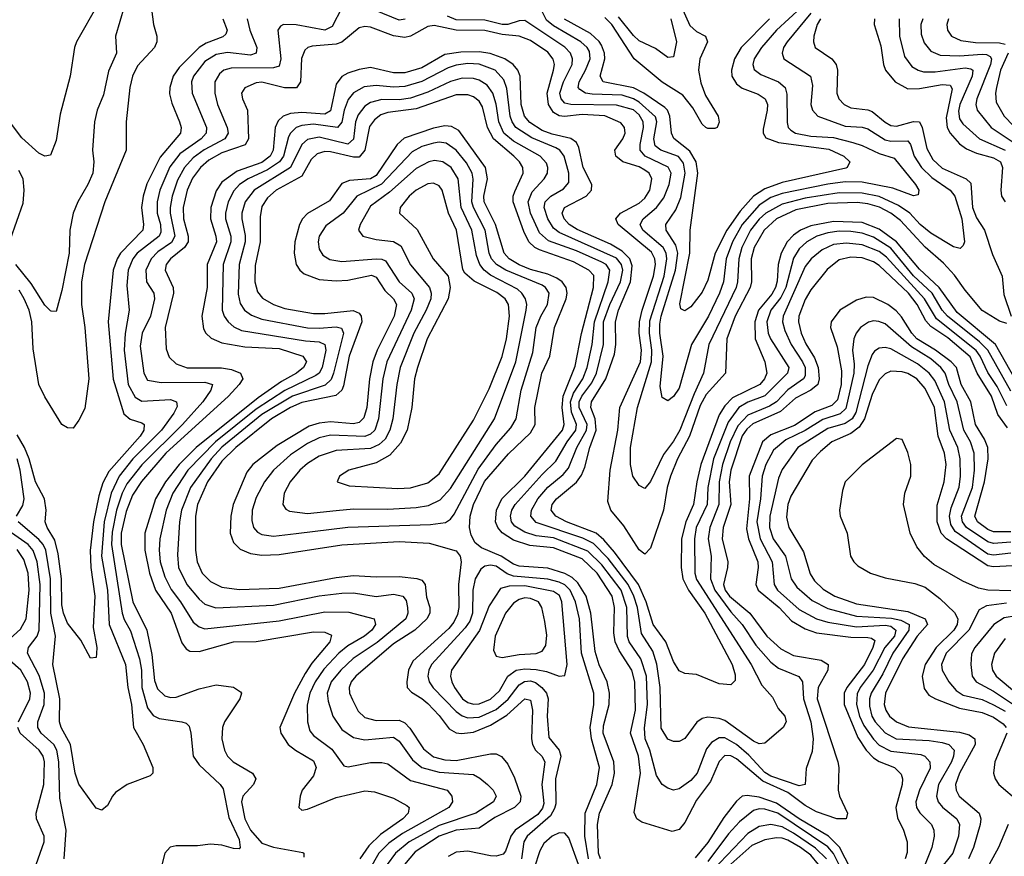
# Model space of a CAD drawing. Header units: inches. Extents: x 501365 to 657855, y 482276 to 547543.
# Tile 55 of 256: x 530763 to 534207, y 505999 to 508927. Entities that reach past the tile are written whole.
import ezdxf

# ---------------------------------------------------------------- set-up
doc = ezdxf.new("R2010")
doc.units = ezdxf.units.IN
doc.header["$MEASUREMENT"] = 0
doc.layers.add('A5530', color=7, linetype='Continuous')

msp = doc.modelspace()

# ---------------------------------------------------------------- linework, layer by layer
at = {"layer": 'A5530', "color": 5}
for points, elevation in [([(531207.1, 509090), (531230.6, 508910.6), (531242.7, 508870), (531242.6, 508850), (531234.7, 508830), (531174.5, 508765.5), (531156.8, 508730), (531147.9, 508690), (531135, 508570), (531135, 508470), (531060.5, 508290), (530988.7, 508070), (530978.9, 508010), (530979.3, 507930), (530990.5, 507850), (531004.4, 507670), (530990, 507566), (530970, 507525.1), (530950, 507497.6), (530930, 507498.7), (530909.7, 507510), (530850, 507607.6), (530829.1, 507650), (530810, 507775.1), (530805.1, 507870), (530795.5, 507910), (530778.4, 507950), (530760.7, 507980.7)], 1880), ([(533497, 508970), (533410.4, 508890), (533358.1, 508830), (533332.7, 508790), (533327.9, 508770), (533332.7, 508752.7), (533355, 508735), (533417.1, 508710), (533440.3, 508690), (533447, 508667), (533447.2, 508567.2), (533450.8, 508550), (533460.2, 508540.2), (533476.9, 508530), (533530, 508518.9), (533610, 508514.2), (533677.3, 508497.3), (533710, 508487.2), (533770, 508458.2), (533822.4, 508442.4), (533896, 508350), (533908, 508330), (533906.2, 508313.8), (533890, 508310.9), (533817.7, 508337.7), (533710, 508358.5), (533650, 508359.3), (533590, 508351.8), (533430, 508319.2), (533390, 508304.3), (533350, 508278.4), (533290.7, 508210), (533256.1, 508150), (533234.4, 508090), (533224.7, 508010), (533211.2, 507970), (533172.6, 507890), (533113.4, 507790), (533070, 507637.7), (533050, 507608.3), (533030, 507593.3), (533010, 507605.1), (533003.1, 507643.1), (533013.2, 507750), (533001.7, 507830), (533001.6, 507861.6), (533006.5, 507890), (533057.2, 508050), (533065.2, 508110), (533057.9, 508137.9), (533023.8, 508190), (533023.4, 508210), (533058.3, 508261.7), (533075.8, 508304.2), (533090.4, 508389.6), (533085.1, 508425.1), (533067.9, 508447.9), (533005.4, 508470), (532986.1, 508486.1), (532981.6, 508510), (532991.2, 508570), (532987.1, 508587.1), (532930, 508638.3), (532910, 508650.3), (532870, 508662.6), (532765.9, 508665.9), (532742, 508670), (532722.2, 508682.2), (532716.2, 508690), (532720.1, 508710), (532742.6, 508750), (532758.3, 508790), (532755.6, 508815.6), (532748, 508830), (532725.8, 508850), (532630, 508905.3), (532605.6, 508925.6), (532565.6, 509005.6)], 1940), ([(533061.1, 509010), (533106.9, 508906.9), (533130, 508886.2), (533161.5, 508870), (533168.9, 508850), (533141.7, 508790), (533137.4, 508750), (533146, 508706), (533161.3, 508661.3), (533206.2, 508590), (533210, 508569), (533203.1, 508550), (533194.1, 508545.9), (533170, 508546), (533162.9, 508550), (533150, 508561.4), (533118.1, 508618.1), (533083, 508663), (533010, 508708.5), (532912.4, 508790), (532834.4, 508910), (532810, 508934.8)], 1880), ([(531037, 508983), (530961.7, 508850), (530954.4, 508830), (530939, 508730), (530903.8, 508596.2), (530890, 508504), (530870, 508452.7), (530850, 508449.2), (530830, 508459.5), (530770, 508513.6), (530730, 508566.3)], 1840), ([(531128.3, 508971.7), (531098, 508870), (531101.5, 508810), (531073.5, 508746.5), (531056.3, 508663.7), (531033.8, 508610), (531023.8, 508570), (531017.1, 508470), (531022, 508430), (531018.1, 508390), (531001, 508350), (530965.8, 508290), (530949.7, 508250.3), (530938, 508190), (530935.7, 508110), (530910, 507979.6), (530890, 507906), (530873, 507907), (530870, 507907.6), (530850, 507928.4), (530803.2, 508003.2), (530749.4, 508070)], 1860), ([(531890, 508968.1), (531856.3, 508903.7), (531830, 508890.3), (531730, 508909.5), (531684.9, 508910), (531675, 508905), (531665.5, 508890), (531676.1, 508790), (531670, 508764.1), (531650, 508758.8), (531502.7, 508757.3), (531476.6, 508750), (531461.9, 508738.1), (531445.8, 508710), (531445, 508670), (531454.5, 508630), (531487.9, 508550), (531491.7, 508530), (531479.9, 508510), (531408.3, 508471.7), (531370, 508443.7), (531338.8, 508410), (531314.9, 508365.1), (531296.4, 508310), (531289.1, 508270), (531289.2, 508250), (531305.7, 508170), (531293.1, 508146.9), (531245.4, 508114.6), (531222, 508090), (531203.6, 508050), (531206.2, 508010), (531231.3, 507970), (531234.5, 507950), (531220.7, 507890), (531191.4, 507830), (531184.4, 507784.4), (531196.3, 507690), (531210, 507665.1), (531257.5, 507657.5), (531410, 507658.4), (531436.8, 507650), (531431.5, 507630), (531403.3, 507590), (531332.2, 507510), (531190, 507369.4), (531137.9, 507302.1), (531121, 507270), (531101.1, 507210), (531086, 507134), (531083.3, 507090), (531121.1, 506850), (531128, 506828), (531150, 506787.8), (531181.9, 506690), (531188.2, 506650), (531190.1, 506589.9), (531210, 506518.7), (531230, 506492.1), (531250, 506481), (531329.5, 506469.5), (531344.7, 506464.7), (531355, 506455), (531361.7, 506430), (531369, 506350), (531390, 506318.6), (531464.1, 506250), (531474.7, 506234.7), (531494.6, 506134.6), (531530, 506057.4), (531533.6, 506030), (531530, 506025.4), (531510, 506025.8), (531470, 506037.6), (531430, 506041.7), (531384.9, 506035.1), (531310, 506035.3), (531289.4, 506030.6), (531270.1, 506009.9), (531254.6, 505950)], 1960), ([(532111.4, 508928.6), (532090, 508925.9), (531950, 508982.1)], 1960), ([(531473.2, 508930), (531488.1, 508890), (531483.7, 508876.3), (531473.4, 508866.6), (531414.7, 508845.3), (531390, 508829.6), (531320.5, 508759.5), (531299.6, 508730), (531287.6, 508690), (531287.1, 508667.1), (531294.6, 508634.6), (531322.2, 508570), (531327.4, 508550), (531325.5, 508530), (531253.7, 508446.3), (531207.4, 508352.6), (531194.7, 508310), (531188.8, 508270), (531195.6, 508210), (531193, 508190), (531115, 508110), (531103, 508090), (531089.5, 508050), (531071.7, 507870), (531089, 507669), (531127.3, 507547.3), (531149.2, 507529.2), (531190, 507516.6), (531198.2, 507510), (531196.6, 507490), (531184, 507470), (531074.8, 507345.2), (531053.5, 507306.5), (531039.1, 507260.9), (531021, 507170), (531009.6, 507069.6), (531011.5, 507010), (531026, 506910), (531019.3, 506799.3), (531032.3, 506730), (531031.5, 506708.5), (531030, 506695.3), (531010, 506692.7), (530976.1, 506756), (530930, 506815.4), (530915.3, 506850), (530910, 506879), (530908.7, 506970), (530897.3, 507057.3), (530885.6, 507105.6), (530858.2, 507150), (530851.6, 507170), (530855.1, 507210), (530848.9, 507250), (530818.2, 507310), (530795.8, 507390), (530779.1, 507430), (530754.2, 507474.2)], 1920), ([(531557.9, 508930), (531567.2, 508890), (531591.8, 508830), (531590.1, 508810), (531570, 508803), (531490, 508812.6), (531450, 508805.2), (531410, 508780.5), (531370.1, 508730), (531363.1, 508710), (531365.6, 508670), (531416.1, 508550), (531415.1, 508530), (531396.9, 508510), (531322.9, 508457.1), (531287.4, 508412.6), (531252.6, 508330), (531243, 508290), (531243.6, 508250), (531255.2, 508210), (531256.5, 508183.5), (531250.2, 508169.8), (531173, 508110), (531158.5, 508090), (531142.6, 508050), (531137.2, 507997.2), (531145.3, 507910), (531131.8, 507828.2), (531128.3, 507770), (531141.5, 507650), (531166.1, 507606.1), (531190, 507591.6), (531290, 507598.2), (531311.5, 507590), (531313.1, 507573.1), (531302.2, 507550), (531258.9, 507490), (531158.9, 507390), (531110.8, 507329.2), (531082.1, 507270), (531058.3, 507170), (531048.5, 507050), (531069.8, 506930), (531075.9, 506810), (531132.3, 506670), (531141.1, 506590), (531153.7, 506530), (531160.5, 506450), (531194, 506390), (531228.9, 506310), (531228.4, 506290), (531219, 506281), (531139.1, 506250), (531098, 506222), (531086.7, 506210), (531070, 506177), (531050, 506160.5), (531030, 506167.8), (530970, 506250.9), (530956.1, 506290), (530940.3, 506390), (530907.7, 506450), (530901.6, 506470), (530902.8, 506550), (530878.5, 506670), (530887.4, 506770), (530871.5, 506850), (530870, 506970), (530854.2, 507070), (530845, 507090), (530830, 507107.6), (530757.6, 507170)], 1940), ([(533530.3, 508950), (533447.9, 508850), (533435.3, 508830), (533430.1, 508810), (533435.5, 508790), (533529.2, 508729.2), (533536.5, 508696.5), (533530.1, 508630), (533536.2, 508610), (533555.2, 508590), (533650, 508554.6), (533710, 508551), (533730, 508545.5), (533790, 508506.8), (533810, 508502.3), (533870, 508503.1), (533879.4, 508490), (533892, 508450), (533917.3, 508410), (533954.2, 508374.2), (534017.4, 508330), (534033.9, 508310), (534058.5, 508230), (534068, 508150), (534063.5, 508136.5), (534053.2, 508126.8), (534030, 508132.4), (533950, 508180.5), (533913, 508210), (533877.2, 508250), (533836.8, 508276.8), (533770, 508307.7), (533710, 508320.4), (533630, 508321.5), (533510, 508302.7), (533430, 508282), (533373.4, 508250), (533350, 508228.6), (533319.6, 508190), (533289.4, 508130), (533278.5, 508090), (533274.4, 508010), (533269, 507990), (533173.8, 507790), (533155.3, 507690), (533121.9, 507618.1), (533072.2, 507490), (533050, 507451.4), (533015.1, 507404.9), (532970, 507310.8), (532950, 507286), (532930, 507296.4), (532907.4, 507330), (532899.6, 507370), (532899, 507430), (532924, 507570), (532972.9, 507730), (532974.3, 507770), (532965.5, 507830), (532967.2, 507872.8), (533016.9, 508030), (533027, 508090), (533024.2, 508110), (533014.1, 508130), (532942.5, 508190), (532933.2, 508210), (532943.7, 508230), (532989.9, 508270), (533016.4, 508303.6), (533035.2, 508350), (533041.2, 508390), (533031.5, 508411.5), (532950.3, 508450), (532933.6, 508470), (532933.2, 508490), (532944.8, 508550), (532943.7, 508570), (532930, 508593.8), (532910, 508611.3), (532850, 508627.8), (532690.7, 508630.7), (532670, 508634.8), (532656.6, 508650), (532652.6, 508670), (532664.6, 508710), (532695, 508770), (532696.4, 508790), (532689.2, 508810), (532670, 508831.4), (532530, 508924), (532510, 508922.7), (532470, 508910), (532450, 508910.1), (532390, 508925.1), (532290, 508926.5), (532259.6, 508939.6)], 1960), ([(533385.8, 508930), (533286.9, 508830), (533263.7, 508790), (533252.9, 508750), (533254.5, 508730), (533270, 508702.2), (533290, 508688), (533346.5, 508666.5), (533370.1, 508650), (533378.9, 508630), (533378.1, 508610), (533363.8, 508543.8), (533364.2, 508530), (533373.1, 508513.1), (533416.9, 508496.9), (533593.4, 508473.4), (533646.1, 508450), (533666.8, 508430), (533657.8, 508410), (533652.5, 508407.5), (533430, 508357.8), (533370, 508334.9), (533330, 508309.2), (533283, 508257), (533236, 508190), (533195.3, 508110), (533170, 508015.8), (533150, 507972.9), (533110, 507922.3), (533090, 507907.8), (533075.6, 507915.6), (533072.3, 507932.3), (533106.9, 508110), (533108.3, 508190), (533135, 508390), (533129.5, 508430), (533106.5, 508466.5), (533051.5, 508511.5), (533042.7, 508530), (533037.3, 508590), (533029.4, 508610), (533019.6, 508619.6), (532945.9, 508670), (532910, 508688.8), (532803.7, 508710), (532793, 508730), (532809.2, 508790), (532808.2, 508810), (532797.9, 508837.9), (532790, 508850.8), (532759.2, 508879.2), (532669.1, 508929.1)], 1920), ([(533040.1, 508930), (533060.5, 508850), (533050, 508797.6), (533030, 508794.8), (532986.8, 508826.8), (532930, 508853), (532910, 508872.2), (532857.1, 508937.1)], 1860), ([(533564, 508930), (533552.3, 508910), (533540.9, 508870), (533540.1, 508850), (533546, 508830), (533604.2, 508790), (533619.3, 508770), (533623.6, 508750), (533620.9, 508670), (533627.8, 508650), (533647.1, 508630), (533670, 508618.8), (533730, 508611.3), (533745.4, 508605.4), (533790, 508568), (533810, 508557.3), (533830, 508554), (533890, 508570.7), (533910, 508569.6), (533919.8, 508550), (533935.7, 508475.7), (533957.5, 508437.5), (533990, 508407.2), (534074.1, 508370), (534090, 508354.6), (534096.2, 508270), (534110, 508233.9), (534137.4, 508190), (534165.7, 508105.7), (534199.7, 508030), (534205.3, 507965.3), (534231.1, 507890)], 1980), ([(533753.3, 508930), (533752.5, 508910), (533775.5, 508835.5), (533784.3, 508770), (533791.5, 508750), (533825.9, 508710), (533870, 508685.5), (533910, 508685.7), (533990, 508700.6), (534018.4, 508698.4), (534025.4, 508685.4), (534004.1, 508584.1), (534007.9, 508550), (534017.7, 508530), (534050, 508492.4), (534074.7, 508474.7), (534110, 508459.6), (534170, 508443.2), (534193.7, 508430), (534201.5, 508410), (534195.3, 508330), (534197.8, 508310), (534210, 508290)], 2020), ([(533838.9, 508930), (533840.8, 508870), (533858.6, 508798.6), (533883.5, 508763.5), (533905.6, 508750), (533925, 508745), (533964.9, 508744.9), (534070, 508758.9), (534090, 508755.4), (534096.6, 508750), (534094.3, 508730), (534051.8, 508630), (534047.1, 508607.1), (534050, 508579.8), (534062.4, 508562.4), (534120.3, 508510), (534210, 508470.5)], 2040), ([(533922.7, 508930), (533915.6, 508910), (533916.7, 508876.7), (533926.4, 508846.4), (533950, 508816.6), (533983.1, 508803.1), (534050, 508800.7), (534130, 508806.7), (534145.2, 508805.2), (534157.7, 508797.7), (534162, 508790), (534158.9, 508770), (534111.4, 508650), (534108.2, 508630), (534112.4, 508610), (534161.8, 508550), (534238.4, 508498.4)], 2060), ([(534011.9, 508930), (534006.3, 508910), (534008.6, 508890), (534022.6, 508870), (534054.7, 508854.7), (534106.8, 508846.8), (534190, 508846), (534210, 508841.8)], 2080), ([(534216.6, 507863.4), (534190, 507871.7), (534130, 507909.2), (534070, 507980.8), (534033.2, 508033.2), (533994.9, 508074.9), (533930, 508131.2), (533844.2, 508224.2), (533809.9, 508250), (533771, 508271), (533730, 508283), (533692.8, 508287.2), (533590, 508284.2), (533478.1, 508261.9), (533410, 508230.6), (533367.2, 508190), (533332.1, 508130), (533322, 508090), (533323, 508010), (533318.4, 507990), (533265.1, 507890), (533236.9, 507810), (533231.7, 507690), (533164.4, 507615.6), (533143.2, 507576.8), (533106.4, 507470), (533064, 507390), (533039.4, 507330), (533028.1, 507290), (533014.7, 507210), (532970, 507076.9), (532950, 507057), (532930, 507071.8), (532876, 507156), (532831, 507210), (532820.6, 507240.6), (532828.5, 507350), (532855.7, 507490), (532862.7, 507570), (532934, 507730), (532937.5, 507770), (532929.4, 507830), (532931.2, 507870), (532940.1, 507910), (532980.4, 508030), (532986.4, 508070), (532984.5, 508090), (532973.4, 508113.4), (532856, 508210), (532848.4, 508230), (532864.6, 508250), (532930, 508284.9), (532950, 508303), (532966.7, 508330), (532974.5, 508370), (532964.8, 508390), (532950, 508400.1), (532930, 508411.6), (532872.6, 508430), (532847.7, 508450), (532844.1, 508470), (532872.5, 508510), (532880.7, 508530), (532878.1, 508550), (532865.9, 508565.9), (532810, 508590.4), (532730, 508595.3), (532668.7, 508588.7), (532650, 508590.4), (532630, 508602.8), (532612.7, 508630), (532607.5, 508670), (532630.5, 508750), (532633.4, 508770), (532629.1, 508789.1), (532610, 508812.9), (532550, 508854.4), (532510, 508869.7), (532450, 508874.8), (532390, 508888.7), (532290, 508890), (532213.1, 508906.9), (532190, 508903), (532130.3, 508869.7), (532110, 508864.8), (532070, 508870.3), (531990, 508900.8), (531970, 508903.1), (531950, 508898.8), (531890, 508848.8), (531870, 508842), (531785.2, 508834.8), (531770.1, 508829.9), (531759.8, 508820.2), (531748.4, 508791.6), (531745.2, 508710), (531731.2, 508688.8), (531689.1, 508689.1), (531610, 508708.9), (531590, 508706.5), (531550, 508688.3), (531538.4, 508670), (531541.5, 508650), (531559, 508610), (531563.2, 508510), (531550.9, 508489.1), (531470, 508461), (531424.2, 508435.8), (531395.6, 508410), (531367.5, 508372.5), (531348.7, 508330), (531334.6, 508270), (531335.2, 508230), (531352, 508170), (531351.9, 508150), (531339.6, 508130), (531289.7, 508090), (531275.5, 508070), (531271.8, 508050), (531299.6, 507990), (531301, 507970), (531272, 507850), (531274.6, 507774.6), (531285.5, 507745.5), (531310, 507723), (531348.6, 507708.6), (531468.4, 507708.4), (531503.1, 507703.1), (531535.3, 507690), (531542.7, 507670), (531530.5, 507650), (531493, 507610), (531273.8, 507410), (531189.1, 507310.9), (531157.5, 507262.5), (531134.6, 507205.4), (531118, 507130), (531117.4, 507090), (531158.9, 506890), (531207.6, 506790), (531225, 506705), (531234.6, 506614.6), (531245.2, 506585.2), (531270, 506560.1), (531290, 506554.7), (531310, 506555.5), (531390, 506584.6), (531450, 506598.9), (531510, 506591.3), (531534.7, 506574.7), (531538.5, 506570), (531533.2, 506550), (531478.5, 506470), (531472, 506450), (531469.6, 506410), (531479, 506370), (531489.7, 506349.7), (531509.7, 506329.7), (531577.1, 506290), (531588.8, 506270), (531580.1, 506250), (531543.5, 506210), (531539, 506190), (531550.3, 506130), (531570.3, 506090), (531610, 506045), (531650, 506030.5), (531752.6, 506012.6), (531757, 506010), (531756.1, 505996.1)], 1980), ([(534246.5, 507666.5), (534176.9, 507790), (534042.5, 507902.5), (533979.8, 507990), (533910, 508053.9), (533830, 508150), (533770, 508194.2), (533710, 508217.2), (533610, 508221), (533530, 508205.7), (533494, 508190), (533470, 508173.2), (533448.1, 508150), (533426.3, 508110), (533416.1, 508070), (533412.1, 508012.1), (533406.2, 507990), (533393.5, 507966.5), (533347.5, 507910), (533334.4, 507870), (533335.8, 507810), (533369.4, 507730), (533376, 507690), (533368.3, 507670), (533352, 507650), (533256.7, 507603.3), (533230, 507575.4), (533210, 507544.4), (533145, 507370), (533131.3, 507310), (533120.4, 507230), (533093.1, 507170), (533078.4, 507110), (533076.7, 507010), (533082.6, 506970), (533102.6, 506930), (533159.7, 506850), (533255.3, 506670), (533265.4, 506634.6), (533265.3, 506614.7), (533250, 506599.2), (533210, 506602.6), (533130, 506634.9), (533090, 506638.5), (533070, 506648.4), (533050, 506681.1), (533022.8, 506750), (532978.9, 506810), (532954.6, 506890), (532927.8, 506950), (532843.1, 507063.1), (532806.5, 507106.5), (532779.3, 507130), (532675.2, 507170), (532637.9, 507190), (532622.2, 507210), (532625.9, 507230), (532640.1, 507250), (532711, 507309), (532727.6, 507332.4), (532739.2, 507360.8), (532756.8, 507430), (532779.3, 507490), (532776.3, 507530), (532760.8, 507570), (532763.4, 507590), (532812.8, 507670), (532843.7, 507756.3), (532848.6, 507790), (532846.7, 507870), (532857.7, 507910), (532900, 508010), (532905.5, 508065.5), (532897, 508090), (532870, 508117.3), (532830, 508141.1), (532712.5, 508192.5), (532684.6, 508210), (532667.1, 508230), (532661, 508250), (532669, 508270), (532744.3, 508310), (532762.5, 508330), (532764.1, 508350), (532733.5, 508410), (532719.3, 508479.3), (532710, 508497.3), (532691.3, 508511.3), (532625.9, 508525.9), (532590, 508539.3), (532547.2, 508567.2), (532529.1, 508589.1), (532517.5, 508630), (532513.2, 508730), (532505.3, 508750), (532488.7, 508770), (532459.6, 508790), (532408.7, 508808.7), (532370, 508814.4), (532306.3, 508813.7), (532250, 508804.8), (532170, 508759.1), (532110, 508740.7), (532070, 508741.2), (531990, 508759.3), (531950, 508753.1), (531910, 508739.8), (531890, 508728), (531870, 508701.5), (531850, 508607.6), (531830, 508596.3), (531750, 508602.4), (531710, 508598.8), (531684, 508590), (531666.4, 508573.6), (531656.8, 508550), (531649.4, 508470), (531639.3, 508450), (531610, 508427.2), (531522.8, 508397.2), (531470, 508357.9), (531450, 508327.9), (531431.6, 508270), (531430.6, 508230), (531449.1, 508170), (531451, 508150), (531418.2, 508070), (531417.9, 507990), (531399.9, 507890), (531405.1, 507845.1), (531414, 507830), (531432.8, 507812.8), (531470, 507796.3), (531550, 507782.2), (531670, 507776.7), (531752.7, 507750), (531765.9, 507730), (531755.4, 507710), (531730.5, 507690), (531679, 507661), (531596.7, 507603.3), (531380.3, 507430), (531320.6, 507370), (531272.8, 507310), (531238.2, 507250), (531200.8, 507130), (531200.7, 507070), (531217.2, 506990), (531237.8, 506930), (531292.9, 506850), (531330, 506746.5), (531344.9, 506724.9), (531357.4, 506717.4), (531390, 506715.5), (531510, 506749.5), (531590, 506751), (531790, 506785.1), (531830, 506783.6), (531853.2, 506773.2), (531847.1, 506750), (531784.7, 506675.3), (531761.6, 506638.4), (531724.3, 506570), (531672.3, 506450), (531675.7, 506430), (531701.4, 506390), (531726.9, 506370), (531790, 506333.2), (531799.9, 506310), (531790, 506280.8), (531751.2, 506230), (531743.3, 506210), (531739.6, 506170), (531750, 506160.7), (531770, 506164.1), (531870, 506204.5), (531970, 506228.2), (532004.4, 506224.4), (532070, 506202.5), (532116.4, 506176.4), (532124.7, 506170), (532124.2, 506164.2), (532122, 506150), (532103.3, 506130), (532024.9, 506075.1), (531983.9, 506036.1), (531952.5, 505990)], 2020), ([(534220.8, 508810), (534194.5, 508750), (534179.8, 508690), (534176.1, 508670), (534178.9, 508638.9), (534206.4, 508590), (534302.4, 508490)], 2080), ([(534230, 507626.5), (534150.2, 507770), (534120.1, 507800.1), (534008, 507890), (533990.4, 507910), (533954.4, 507970), (533890, 508030.4), (533810, 508127.8), (533750, 508165.4), (533710, 508179.5), (533670, 508185.7), (533630, 508186.8), (533590, 508181.1), (533551.1, 508168.9), (533516.6, 508150), (533490, 508125), (533470, 508092.5), (533442.5, 507990), (533425.3, 507954.7), (533390.8, 507910), (533376.9, 507870), (533381, 507830), (533389.2, 507810), (533452.9, 507710), (533448.9, 507690), (533370, 507610.2), (533310, 507588.9), (533278.7, 507570), (533241, 507519), (533190, 507390), (533169.8, 507290), (533167.6, 507230), (533129.7, 507150.3), (533123.4, 507110), (533124.1, 506990), (533130, 506968.1), (533321.6, 506670), (533358.5, 506598.5), (533396.3, 506556.3), (533416.1, 506516.1), (533438.9, 506490), (533444.6, 506470), (533433.1, 506450), (533370, 506394.5), (533350, 506392.2), (533330, 506401.8), (533230, 506474.3), (533210, 506481.8), (533170, 506486.2), (533150, 506481.2), (533132.1, 506467.9), (533090, 506411.6), (533070, 506400.7), (533050, 506400.3), (533030, 506408.9), (533007.1, 506447.1), (533003.3, 506590), (532992, 506672), (532977.3, 506717.3), (532938.5, 506778.5), (532924.5, 506870), (532911.5, 506910), (532891.7, 506950), (532820.9, 507040.9), (532770, 507093.2), (532732.4, 507112.4), (532570, 507167.4), (532551.1, 507190), (532553.4, 507210), (532575.2, 507250), (532610, 507291.4), (532664.3, 507335.7), (532682.8, 507357.2), (532712.2, 507430), (532746.1, 507490), (532747.4, 507510), (532719.4, 507570), (532720.2, 507590), (532729.2, 507610), (532764.1, 507655.9), (532780.1, 507690), (532804.7, 507790), (532805.1, 507870), (532826.8, 507930), (532864.1, 508010), (532872.5, 508050), (532868.1, 508070), (532850, 508092.6), (532650, 508182), (532630, 508197.6), (532609.8, 508229.8), (532596.9, 508270), (532601, 508290), (532620.4, 508310), (532665.3, 508334.7), (532683.2, 508356.8), (532684.1, 508390), (532667.9, 508450), (532652.4, 508470), (532638.6, 508478.6), (532554, 508514), (532498.8, 508550), (532485.2, 508570), (532478.8, 508590), (532466.7, 508686.7), (532456.3, 508716.3), (532426.1, 508750), (532370, 508771.3), (532330, 508773.4), (532290, 508768.5), (532261.7, 508758.3), (532170, 508710.2), (532110, 508692.7), (532070, 508691.1), (532010, 508696.8), (531968.1, 508691.9), (531930, 508670.8), (531912, 508648), (531897.5, 508610), (531890, 508568.2), (531874.3, 508550), (531790, 508561.9), (531750, 508557.1), (531730, 508549.2), (531710.4, 508530), (531703.4, 508516.6), (531685.2, 508450), (531671.7, 508430), (531630, 508401.2), (531561.9, 508370), (531531.9, 508350), (531511.4, 508328.6), (531491.5, 508290), (531482.4, 508250), (531482.5, 508230), (531500.8, 508170), (531501.8, 508150), (531474.6, 508070), (531470.9, 507910.9), (531477.6, 507890), (531491.5, 507870), (531512, 507852), (531539.1, 507839.1), (531762.7, 507802.7), (531810, 507799.1), (531830, 507790.5), (531833.2, 507770), (531820.7, 507710), (531810.3, 507690), (531798.8, 507681.2), (531690, 507629.3), (531590, 507564), (531447.7, 507450), (531350.8, 507350), (531298.1, 507270), (531275.5, 507210), (531253.1, 507110), (531250.4, 507070), (531253.7, 507030), (531270, 506977), (531292.3, 506932.3), (531325.4, 506890), (531370, 506818.8), (531390, 506801.6), (531410, 506794.9), (531670, 506823.4), (531830, 506855.1), (531913.7, 506853.7), (532002.8, 506830), (532007.3, 506810), (531994, 506790), (531969.1, 506770), (531910, 506735.8), (531878.9, 506710), (531826.1, 506653.9), (531795.9, 506610), (531777.9, 506570), (531768.1, 506528.1), (531769.3, 506470), (531777.9, 506437.9), (531790, 506421.9), (531854.4, 506374.4), (531896.1, 506316.1), (531911.9, 506311.9), (531990, 506327.7), (532030, 506327.5), (532050, 506322.3), (532130, 506264), (532258, 506230), (532274.6, 506210), (532276.2, 506190), (532263.7, 506170), (532101.8, 506078.2), (532054.5, 506045.5), (532018.5, 506010), (531985, 505950)], 2040), ([(534215.9, 507575.9), (534182.8, 507642.8), (534150, 507692.5), (534122.7, 507750), (534109, 507769), (533970, 507879.7), (533928.2, 507950), (533795.4, 508095.4), (533770, 508116.3), (533710, 508139.3), (533654.6, 508145.4), (533610, 508139.7), (533570, 508121.9), (533531.8, 508090), (533510, 508063.1), (533433.3, 507890), (533431.5, 507870), (533438.9, 507838.9), (533461.5, 507790), (533501.6, 507730), (533510.5, 507710), (533510, 507681), (533504.6, 507670), (533450, 507632), (533410, 507589.7), (533385.7, 507574.3), (533310, 507543.4), (533274.8, 507505.2), (533247.8, 507450), (533221.9, 507370), (533209.6, 507309.6), (533209, 507230), (533177.5, 507150), (533170.8, 507110), (533181.6, 507050), (533179.1, 506970), (533194.3, 506930), (533250, 506854.8), (533290.7, 506810), (533337.7, 506737.7), (533390, 506679), (533417.8, 506657.8), (533487.9, 506627.9), (533500.7, 506610), (533505.1, 506550), (533530.8, 506470), (533539, 506410), (533534.5, 506365.5), (533513.5, 506306.5), (533510.9, 506250), (533490, 506245.4), (533390, 506280), (533370, 506292.8), (533313, 506353), (533270, 506390.5), (533230, 506413.4), (533210, 506413.7), (533182.9, 506397.1), (533165.4, 506374.6), (533132.8, 506290), (533110, 506264.2), (533070, 506234.9), (533050, 506230.6), (533030, 506237), (533009.9, 506249.9), (532990, 506281.5), (532966.7, 506370), (532951.3, 506410), (532948.4, 506448.4), (532959.4, 506530), (532955.7, 506630), (532935.2, 506690), (532895.4, 506750), (532888.8, 506768.8), (532886.6, 506870), (532866.8, 506930), (532799.4, 507019.4), (532750, 507066.6), (532630, 507113.4), (532570, 507121.1), (532530, 507133.1), (532494.8, 507154.8), (532483, 507170), (532479.5, 507190), (532484.6, 507210), (532496.4, 507230), (532590, 507335.5), (532638, 507382), (532678, 507450), (532708.6, 507490), (532710.8, 507510), (532693.2, 507553.2), (532689.9, 507590.1), (532699.9, 507620.1), (532732.4, 507670), (532748.3, 507710), (532765.5, 507790), (532773.9, 507870), (532821.9, 508010), (532826.6, 508050), (532813.9, 508070), (532798.8, 508078.8), (532710, 508117.8), (532612.7, 508152.7), (532581.2, 508181.2), (532549.5, 508250), (532541.8, 508290), (532555.3, 508324.7), (532598, 508370), (532609, 508390), (532610.7, 508410), (532605.2, 508425.2), (532583.2, 508450), (532490, 508502.5), (532456.7, 508530), (532438.4, 508570), (532430, 508630.9), (532418.1, 508670), (532397.8, 508697.8), (532370, 508715.6), (532350, 508721.4), (532310, 508721.9), (532270, 508710.5), (532190, 508673.9), (532130, 508652.4), (532090, 508647), (532030, 508647.3), (531990, 508637.6), (531970, 508624.3), (531946.4, 508593.7), (531937.9, 508570), (531930.7, 508509.3), (531910, 508491.5), (531810, 508516.1), (531770, 508507.6), (531749.4, 508490), (531710.3, 508409.7), (531582.4, 508330), (531551, 508290), (531540.1, 508250), (531539.9, 508230), (531551.9, 508171.9), (531551.8, 508150), (531530.3, 508069.7), (531526.9, 507966.9), (531533.7, 507933.7), (531549.1, 507910), (531573.4, 507893.4), (531610, 507879), (531770, 507849.1), (531810, 507847.2), (531870, 507852.2), (531888, 507848), (531894.9, 507830), (531860.9, 507690), (531852.5, 507667.5), (531831.6, 507648.4), (531717.3, 507610), (531610, 507545), (531470, 507430.4), (531432, 507390), (531359.6, 507290), (531328.5, 507210), (531321.4, 507170), (531314.3, 507054.3), (531318.5, 507010), (531347.2, 506950), (531390, 506898.6), (531410, 506881.5), (531449.1, 506869.1), (531650, 506877.7), (531809.7, 506910.3), (531890, 506919.6), (531930, 506920.7), (532010, 506908.6), (532070, 506916.7), (532102.9, 506910), (532114.6, 506894.6), (532119.3, 506870), (532120.4, 506850), (532113.5, 506830), (532012.9, 506747.1), (531929.3, 506690.7), (531885.6, 506650), (531852, 506610), (531838.6, 506570), (531841.8, 506541.8), (531858.1, 506490), (531890, 506442.5), (531930, 506415), (531970, 506407.1), (532070, 506415.8), (532090, 506402.3), (532136.7, 506336.7), (532169.5, 506309.5), (532230, 506293.3), (532350, 506284.8), (532372.8, 506272.8), (532399.3, 506250), (532418.9, 506230), (532429.4, 506210), (532420.5, 506190), (532358.9, 506150), (532230, 506106.7), (532125.2, 506050), (532077.4, 506010), (532048.3, 505970)], 2060), ([(534218.1, 507498.1), (534184.7, 507544.7), (534162.9, 507610), (534112, 507690), (534087.3, 507747.3), (534010, 507813.2), (533950, 507852.7), (533933.2, 507873.2), (533902.4, 507930), (533871.9, 507970), (533770, 508066.2), (533750, 508079.9), (533710, 508093.2), (533670, 508095.7), (533630, 508086.2), (533587.4, 508052.6), (533530, 507981.8), (533510, 507947.9), (533488.9, 507890), (533487.6, 507870), (533496.4, 507830), (533513, 507793), (533543.8, 507743.8), (533556.4, 507710), (533560, 507670), (533554.6, 507650), (533530.5, 507630), (533477.2, 507602.8), (533424.6, 507555.4), (533327.8, 507512.2), (533306, 507494), (533290, 507471.1), (533250.5, 507350), (533244.6, 507310), (533250, 507230), (533224, 507150), (533219.7, 507110), (533239.9, 507030), (533239.2, 507010), (533224.4, 506950), (533231.2, 506930), (533246.3, 506910), (533317.1, 506850), (533376, 506770), (533425.2, 506725.2), (533470, 506701.8), (533566, 506686), (533591.1, 506670), (533590.1, 506650), (533556.5, 506590), (533552.9, 506550), (533625.4, 506330), (533628.7, 506310), (533626.1, 506230), (533630.7, 506210), (533658.1, 506150), (533654.3, 506130), (533621.1, 506130), (533550, 506154.2), (533510, 506177.1), (533450, 506222), (533362.4, 506262.4), (533270, 506340.2), (533250, 506350.5), (533230, 506351.4), (533210, 506330.5), (533179.7, 506260.3), (533130, 506195.3), (533090, 506116.9), (533070, 506093.2), (533045.3, 506085.3), (532938.7, 506118.7), (532921.8, 506130), (532912.3, 506152.3), (532934, 506290), (532928, 506350), (532899.3, 506430), (532916.9, 506510), (532914.7, 506610), (532903.8, 506650), (532859.4, 506719.4), (532845.8, 506750), (532841.5, 506781.5), (532843.2, 506870), (532835.2, 506910), (532782.9, 506990), (532730, 507040.6), (532630, 507078.1), (532547.2, 507087.2), (532490, 507105.4), (532450.6, 507130.6), (532435.3, 507150), (532427.4, 507170), (532431.2, 507210), (532449.8, 507250.2), (532529.4, 507330), (532661.6, 507490), (532667, 507510), (532660.8, 507570), (532664.1, 507610), (532705.9, 507714.1), (532728.5, 507828.5), (532769.9, 507989.9), (532771.5, 508031.5), (532753.2, 508050), (532700.1, 508080.1), (532581.3, 508121.3), (532564.3, 508130), (532543.3, 508150), (532526, 508186), (532489.4, 508290), (532489.1, 508310), (532494.4, 508325.6), (532523.6, 508390), (532522.7, 508410), (532511.6, 508430), (532491.1, 508450), (532419.7, 508510), (532399.4, 508550), (532382.1, 508622.1), (532370, 508641.7), (532350, 508657.1), (532330, 508664.1), (532290, 508664.4), (532150, 508615.6), (532050, 508601.7), (532026.4, 508593.6), (532003.3, 508576.7), (531986.7, 508553.3), (531970.5, 508470), (531950, 508446.3), (531930, 508445.5), (531850, 508464.2), (531830, 508465.2), (531802.9, 508457.1), (531782.1, 508437.9), (531750, 508379.7), (531659.9, 508330), (531630, 508303.2), (531610, 508272.7), (531603.3, 508236.7), (531603.3, 508150), (531586.9, 508066.9), (531585.1, 508010), (531594.5, 507974.5), (531612.3, 507952.3), (531650.3, 507930.3), (531690, 507916.6), (531790, 507898.5), (531830, 507898.6), (531929.2, 507909.2), (531950, 507899.6), (531956.7, 507890), (531959.2, 507870), (531915.6, 507750), (531894.9, 507645.1), (531889, 507630), (531868.5, 507611.5), (531750, 507587.3), (531710.5, 507570), (531643.9, 507530), (531519.1, 507430), (531470, 507381.4), (531419.6, 507310), (531384.7, 507230), (531378.1, 507190), (531377.9, 507070), (531382.9, 507030), (531401, 506990), (531430, 506960.8), (531470, 506941.2), (531530, 506932.3), (531670, 506936.9), (531870, 506974.6), (531930, 506981.3), (532010, 506977), (532090, 506978.7), (532151.7, 506971.7), (532170, 506965.2), (532181.5, 506950), (532185.9, 506905.9), (532197, 506870), (532197, 506850), (532186.7, 506830), (532144.6, 506790), (532070, 506742.7), (531938.1, 506630), (531922.2, 506610), (531914.7, 506590), (531916.6, 506570), (531926.5, 506546.5), (531947, 506507), (531970, 506484.8), (532010, 506474.3), (532090, 506475.7), (532110, 506466.5), (532127.7, 506447.7), (532174.7, 506374.7), (532210, 506347.3), (532250, 506336.3), (532290, 506334.3), (532410, 506357.1), (532430, 506357.5), (532448.6, 506348.6), (532470, 506321.3), (532493.8, 506273.8), (532515.8, 506210), (532513.8, 506190), (532493.1, 506170), (532424.8, 506135.2), (532370, 506097.3), (532290, 506090.8), (532230.4, 506069.6), (532145.8, 506014.2), (532108.5, 505970)], 2080), ([(532794.4, 505990), (532787.9, 506010), (532783.5, 506110), (532791.1, 506150), (532835.1, 506250), (532843.4, 506290), (532841.1, 506330), (532804.2, 506430), (532804.9, 506455.1), (532824.7, 506530), (532826.4, 506570), (532818.1, 506610), (532789.4, 506669.4), (532775.7, 506715.7), (532760.9, 506850), (532744.5, 506910), (532715.8, 506955.8), (532694.9, 506974.9), (532670, 506989.3), (532610, 507007.2), (532510, 507014.2), (532490, 507020.9), (532446.7, 507050), (532378.1, 507078.1), (532356.5, 507096.5), (532342.4, 507122.4), (532336.4, 507150), (532338.6, 507190), (532349.7, 507230), (532389.2, 507310.8), (532472.1, 507407.9), (532550, 507481.4), (532565.5, 507510), (532565.2, 507570), (532589.4, 507690), (532616.8, 507750), (532633.5, 507850), (532674.1, 507950), (532677.9, 507970), (532674.5, 507990), (532660.8, 508010), (532641.9, 508021.9), (532610, 508036.7), (532550, 508053), (532509.4, 508069.4), (532475.5, 508090), (532457, 508110), (532427.5, 508210), (532387.6, 508290), (532386.5, 508310), (532399.4, 508370), (532391.9, 508410), (532298.9, 508538.9), (532273.2, 508553.2), (532250, 508555.5), (532210, 508547.5), (532107.4, 508512.6), (532082.7, 508490), (532010, 508382.3), (531990, 508369.8), (531916, 508364), (531890, 508353.8), (531846.5, 508293.5), (531770, 508248.4), (531752.5, 508230), (531741.7, 508210), (531724.6, 508150), (531722.6, 508110), (531729.7, 508070), (531742.8, 508050), (531757.7, 508037.7), (531810, 508018.1), (531870, 508013), (531910, 508015.9), (531993.1, 508033.1), (532010, 508026), (532039.7, 507979.7), (532070.1, 507950), (532081.2, 507930), (532072.5, 507890), (532012.9, 507770), (531998, 507730), (531986.1, 507670), (531976.6, 507570), (531966.8, 507533.2), (531950, 507516.7), (531930, 507512.8), (531850, 507519.8), (531810, 507515.5), (531775.2, 507504.8), (531663.8, 507436.2), (531578.2, 507370), (531557.1, 507342.9), (531509.7, 507230), (531500.9, 507190), (531499, 507130), (531510, 507097.4), (531533.5, 507073.5), (531570, 507058.3), (531610, 507052.6), (531670, 507055.7), (531890, 507088.6), (532090, 507101.2), (532194.9, 507094.9), (532290, 507068.4), (532303.8, 507050), (532306.8, 507030), (532297.3, 506950), (532299.1, 506870), (532294.8, 506845.2), (532281.8, 506818.2), (532264.1, 506795.9), (532138.3, 506681.7), (532123.1, 506650), (532116.8, 506610), (532118.3, 506590), (532133, 506573), (532170, 506551.7), (532190, 506533.4), (532230, 506492.1), (532265.1, 506445.1), (532290, 506430.7), (532308.2, 506428.2), (532350, 506433.8), (532410, 506458.5), (532466.5, 506493.5), (532530, 506550.1), (532550, 506545.4), (532557.1, 506510), (532552.6, 506410), (532556.1, 506390), (532567.7, 506370), (532589.8, 506349.8), (532599.8, 506330), (532589.8, 506250.2), (532596.3, 506183.7), (532592, 506168), (532575.1, 506144.9), (532495.9, 506090), (532481, 506070), (532462.6, 506017.4), (532454, 506006), (532430, 505999.2), (532410, 506000.1), (532330, 506016.4), (532290, 506013.6), (532261.8, 505998.2)], 2120), ([(530730, 508158.8), (530774.7, 508285.3), (530778.7, 508330), (530774.6, 508370), (530759.3, 508399.3)], 1860), ([(534230, 507134.8), (534170, 507134.4), (534150, 507142.3), (534113.2, 507170), (534104.7, 507190), (534137.9, 507310), (534151.2, 507390), (534149.5, 507429.5), (534138.5, 507458.5), (534106.1, 507510), (534090.2, 507590), (534056.9, 507650), (534040.3, 507710), (534021.1, 507730), (533966.5, 507770), (533901.8, 507810), (533883.9, 507830), (533847.3, 507887.3), (533828.5, 507908.5), (533799.6, 507930), (533750, 507954.4), (533724.3, 507955.7), (533690, 507945.6), (533632.2, 507910), (533601.3, 507870), (533599.4, 507850), (533622.4, 507782.4), (533638.1, 507698.1), (533636.3, 507650), (533623.6, 507596.4), (533603.8, 507576.2), (533545.7, 507554.3), (533473.8, 507506.2), (533390, 507473.9), (533361, 507450), (533315.2, 507330), (533315.8, 507250), (533304.8, 507144.8), (533312.4, 507110), (533345.1, 507030), (533346.6, 507010), (533338.5, 506950), (533346.5, 506930), (533419.9, 506870), (533462.9, 506822.9), (533510, 506795), (533550, 506780.7), (533670, 506766), (533730, 506765.3), (533742.9, 506762.9), (533754.1, 506754.1), (533747.6, 506730), (533717.8, 506670), (533655.9, 506590), (533647.4, 506570), (533646.9, 506530), (533694.6, 506414.6), (533723.4, 506370), (533750, 506343.7), (533770, 506331.2), (533823.5, 506310), (533846.8, 506286.8), (533851.6, 506270), (533850.1, 506250), (533827.8, 506170), (533833.7, 506133.7), (533854.6, 506090), (533867.2, 506050), (533867.2, 506012.8), (533860.2, 505990)], 2120), ([(534230, 507098.8), (534170, 507093.8), (534150, 507099.4), (534075.5, 507150), (534060.9, 507170), (534057.9, 507190), (534095.5, 507290), (534103.4, 507350), (534102.3, 507410), (534089.4, 507449.4), (534065.8, 507490), (534042, 507590), (534013.1, 507650), (534000.4, 507690), (533985.5, 507710), (533950, 507740.3), (533882.1, 507782.1), (533790, 507862.3), (533768.7, 507871.3), (533750, 507873.1), (533731.7, 507868.3), (533704.7, 507850), (533689.5, 507830.5), (533680.7, 507810), (533675.9, 507770), (533681.9, 507721.9), (533680.6, 507690), (533653.4, 507566.6), (533632.6, 507547.4), (533572.2, 507527.8), (533510.3, 507489.7), (533442.9, 507457.1), (533399.5, 507420.5), (533373.3, 507370), (533360, 507330), (533354.3, 507250), (533341.4, 507170), (533352.8, 507110), (533394.6, 507030), (533401.6, 506950), (533413.6, 506930), (533490, 506862.6), (533549.7, 506829.7), (533590, 506818.1), (533690, 506802.1), (533790, 506807.7), (533810, 506804.1), (533827.8, 506790), (533823.4, 506770), (533789.6, 506730), (533748.6, 506650), (533703.2, 506590), (533692.7, 506567.3), (533690.3, 506530), (533701, 506490), (533716.2, 506456.2), (533749.3, 506409.3), (533770, 506388), (533810, 506367.5), (533915.7, 506355.7), (533929.7, 506349.7), (533946.8, 506330), (533947.5, 506307.5), (533910.9, 506230), (533898.3, 506190), (533900.3, 506170), (533911.2, 506151.2), (533952.3, 506110), (533961, 506090), (533961.9, 506070), (533953.3, 506030), (533930, 505970.9)], 2140), ([(534230, 507059.8), (534170, 507052.9), (534150, 507056.8), (534035.9, 507135.9), (534019.7, 507159.7), (534015, 507190), (534021.1, 507218.9), (534048.8, 507291.2), (534054.2, 507330), (534053.3, 507390), (534044.2, 507430), (534017.2, 507490), (533998.1, 507590), (533963.7, 507663.7), (533944.9, 507690), (533903.1, 507723.1), (533810, 507774.7), (533790, 507779.7), (533770, 507777.3), (533753.3, 507766.7), (533744.8, 507755.2), (533730, 507715.1), (533688.1, 507551.9), (533675.2, 507530), (533650, 507514.1), (533590, 507495.7), (533485.1, 507430), (533430, 507353.3), (533417.4, 507322.6), (533387.1, 507190), (533385.9, 507150), (533399, 507110), (533442.2, 507050), (533461.7, 506970), (533481, 506941), (533534.7, 506894.7), (533590, 506866.3), (533690, 506840), (533812.9, 506832.9), (533845.5, 506825.5), (533874, 506810), (533873.3, 506790), (533817.6, 506710), (533782.1, 506637.9), (533740.9, 506570), (533735.3, 506550), (533735.4, 506524.6), (533743.8, 506490), (533755, 506470), (533790, 506431), (533829.4, 506410), (533944.1, 506404.1), (533990, 506397.4), (534012.8, 506390), (534031.7, 506370), (534030.1, 506350), (534022.2, 506330), (533976.9, 506250), (533969.7, 506210), (533975.9, 506190), (533990.8, 506170.8), (534041.6, 506130), (534050.5, 506110), (534047.2, 506070), (534027.4, 506010), (533975.2, 505944.8)], 2160), ([(534235.7, 507015.7), (534170, 507012), (534150, 507015.2), (534004.5, 507110), (533986.7, 507130), (533972.4, 507170), (533972.3, 507227.7), (533997.2, 507310), (534004.2, 507370), (533998.4, 507410), (533975.6, 507470), (533962.8, 507570), (533930, 507636.2), (533901.1, 507670), (533870, 507688.5), (533850, 507694.9), (533810, 507696.5), (533790, 507687.5), (533770, 507666.9), (533745.2, 507614.8), (533718.3, 507530), (533699.6, 507500.4), (533670, 507478.7), (533604.2, 507450), (533563.7, 507416.3), (533534.8, 507385.2), (533460.4, 507259.6), (533450.1, 507230), (533445.8, 507185.8), (533453.5, 507150), (533504.8, 507064.8), (533527.7, 506987.7), (533542.9, 506962.9), (533573.6, 506933.6), (533614.5, 506910), (533690, 506883.1), (533870, 506855.8), (533930.9, 506830), (533938, 506810), (533902.6, 506770), (533851.5, 506690), (533791.7, 506570), (533786.7, 506530), (533792.5, 506510), (533805.5, 506490), (533830, 506469.7), (533872.5, 506452.5), (534050, 506433.8), (534084.2, 506424.2), (534104, 506410), (534105.9, 506390), (534050.3, 506290), (534036.6, 506250), (534038.8, 506230), (534048.8, 506210), (534119.9, 506150), (534125.4, 506130), (534122.7, 506110), (534099, 506030), (534081.8, 505990)], 2180), ([(534230, 506927.6), (534150, 506930.6), (534117.3, 506937.3), (534062, 506962), (533960.3, 507020.3), (533928.5, 507048.5), (533901.8, 507081.8), (533878.1, 507130), (533854.1, 507230), (533859.8, 507270), (533879.7, 507330), (533879.9, 507370), (533870, 507412.8), (533850, 507457.4), (533830, 507461.5), (533710, 507368.8), (533650.5, 507309.5), (533641.2, 507278.8), (533630.6, 507210), (533633, 507190), (533657.2, 507130), (533669.6, 507050), (533680.5, 507030), (533695.2, 507015.2), (533739.7, 506990), (533790, 506973.1), (533893.9, 506953.9), (533930, 506940.8), (533981.5, 506901.5), (534032.8, 506852.8), (534045.1, 506830), (534042.5, 506810), (534030.9, 506790), (533968.8, 506730), (533930.8, 506670), (533919.7, 506630), (533926.8, 506586.8), (533943.2, 506563.2), (533966, 506550), (534050, 506517.9), (534130, 506502.5), (534170, 506486), (534203, 506463), (534213.2, 506450)], 2220), ([(530751.8, 507190), (530773.1, 507226.9), (530778.3, 507250), (530764.5, 507350), (530754, 507390)], 1940), ([(530918.4, 505990), (530924.9, 506090), (530902.9, 506202.9), (530899.2, 506330), (530892.3, 506370), (530881.4, 506390), (530838.1, 506430), (530825.7, 506450), (530825.5, 506470), (530848, 506530), (530849.5, 506570), (530831.2, 506631.2), (530790.3, 506710), (530792.8, 506730), (530824, 506770), (530830.8, 506790), (530834, 506950), (530823.6, 507030), (530809.3, 507069.3), (530792.1, 507090), (530677.5, 507170)], 1960), ([(530716.9, 506750), (530765.8, 506794.2), (530784.9, 506830), (530796, 506930), (530791.6, 506990), (530777.6, 507037.6), (530753.2, 507073.2)], 1980), ([(532752, 505990), (532739.8, 506070), (532740.4, 506150), (532781.2, 506250), (532790.5, 506310), (532763.6, 506410), (532758.3, 506450), (532771.3, 506530), (532771.4, 506570), (532728.1, 506710), (532720.9, 506830), (532706.8, 506890), (532688.8, 506930), (532670, 506948.6), (532650, 506959), (532610, 506968.7), (532490, 506979.8), (532467.5, 506987.5), (532430, 507014.3), (532410, 507018.2), (532390, 507013.9), (532376, 507004), (532355.8, 506970), (532348.2, 506930), (532346.9, 506850), (532337.6, 506822.4), (532321.3, 506798.7), (532203.6, 506670), (532193.5, 506650), (532190.1, 506630), (532195.1, 506610), (532209, 506589), (532290, 506505.6), (532310, 506490.1), (532330, 506483.2), (532370, 506486.3), (532430, 506512.5), (532471.3, 506548.7), (532510, 506599.5), (532529.2, 506610.8), (532550, 506612.6), (532567.3, 506607.3), (532589.7, 506590), (532605.6, 506570), (532611.3, 506550), (532608, 506490), (532614.2, 506414.2), (532650.3, 506370.3), (532656.3, 506350), (532636.6, 506270), (532637.7, 506182.3), (532634, 506166), (532619.6, 506140.4), (532537.6, 506070), (532526.5, 506050), (532518.1, 505990)], 2140), ([(534214.5, 506885.5), (534144.4, 506875.6), (534118.8, 506861.2), (534082.6, 506790), (534004.3, 506710), (533987.8, 506670), (533990.1, 506650.1), (534013, 506610), (534038.8, 506578.8), (534063.3, 506563.3), (534130, 506547.2), (534170, 506528.8), (534210, 506506.6)], 2240), ([(534250, 506840.2), (534206.4, 506833.6), (534170.1, 506810), (534104.7, 506730), (534092.4, 506707.6), (534089.6, 506670.4), (534095.2, 506630), (534108.6, 506610), (534170, 506577.1), (534250, 506523.1)], 2260), ([(534210, 506760.8), (534173.1, 506710), (534161.9, 506670), (534165.4, 506650), (534178.4, 506630), (534250, 506570.1)], 2280), ([(530758.4, 506470), (530798.4, 506550), (530800.1, 506570), (530789.7, 506610), (530766.4, 506650), (530698.4, 506710)], 1980), ([(530813.1, 505950), (530848.7, 506050), (530848.6, 506070), (530821.1, 506130), (530819.9, 506150), (530846.5, 506250), (530849.5, 506330), (530844.1, 506350), (530830.9, 506370), (530764.5, 506430), (530755.5, 506450)], 1980), ([(534216, 506430), (534173.7, 506330), (534169.5, 506290), (534175.4, 506270), (534188.6, 506250), (534259.1, 506190)], 2220), ([(533690, 505915.7), (533630.5, 506030.5), (533591.7, 506070), (533490, 506130.1), (533410, 506184.4), (533350, 506205.9), (533307.8, 506212.2), (533290, 506209.4), (533270, 506191.9), (533225.6, 506134.4), (533170, 506047.5), (533126.2, 505993.8)], 2120), ([(533630, 505969.5), (533610, 506008.8), (533590, 506032.2), (533414.9, 506150), (533370, 506163.4), (533350, 506165.1), (533330, 506159.6), (533280.9, 506119.1), (533242.4, 506077.6), (533170, 505980.5)], 2140), ([(533584.8, 505990), (533547.2, 506027.2), (533470, 506079.4), (533430, 506102), (533390, 506110.5), (533350, 506102.7), (533310, 506079), (533187.4, 505950)], 2160), ([(534220.6, 506110), (534187.1, 506030), (534154.8, 505970)], 2220), ([(532717.4, 505970), (532683.4, 506063.4), (532670, 506079.9), (532650, 506081.4), (532625.7, 506070), (532596.4, 506043.6), (532582.1, 506017.9), (532562.1, 505957.9)], 2160), ([(533557, 505970), (533530, 506002.5), (533494.5, 506030), (533450, 506055.9), (533430, 506062.2), (533410, 506063.8), (533370, 506056.5), (533323.5, 506036.5), (533113.7, 505850)], 2180)]:
    msp.add_lwpolyline(points, dxfattribs=dict(at, elevation=elevation))
for points, elevation in [([(532230, 508498.2), (532210, 508495.5), (532170, 508483.7), (532135.1, 508464.9), (532028.1, 508351.9), (531941.8, 508310), (531894.6, 508250), (531833.9, 508206.1), (531810.6, 508170), (531806.4, 508150), (531810, 508123.6), (531823.3, 508103.3), (531847.5, 508087.5), (531890, 508081), (532010, 508090.3), (532030, 508089.1), (532042.7, 508082.7), (532090, 508010.1), (532133.9, 507970), (532142.4, 507950), (532131.6, 507910), (532046.6, 507730), (532032.8, 507670), (532018.3, 507530), (532004.6, 507490), (531990, 507476.1), (531970, 507468.2), (531850, 507472.7), (531810, 507463.6), (531770, 507443.9), (531710, 507403.7), (531650.9, 507350), (531619.4, 507310), (531590, 507254.6), (531575.6, 507210), (531574.6, 507174.6), (531580.7, 507150), (531594, 507134), (531610, 507125.2), (531650, 507119.7), (531730, 507128.5), (531910, 507151), (532199.5, 507160.5), (532252.2, 507167.8), (532270, 507179.3), (532283, 507197), (532366.3, 507353.7), (532430, 507440.7), (532481.3, 507498.7), (532499.2, 507530), (532516.4, 507630), (532557.4, 507762.6), (532569.9, 507850), (532585.5, 507890), (532608.7, 507930), (532614.8, 507970), (532602.1, 507990), (532590, 507997.6), (532463.1, 508050), (532430.6, 508070), (532413.3, 508090), (532404.9, 508110), (532390.6, 508190), (532349.7, 508270), (532344, 508290), (532348.7, 508368.7), (532345.2, 508390), (532325.8, 508425.8), (532290.1, 508470.1), (532254.4, 508494.4)], 2140), ([(532213.9, 508433.9), (532194.3, 508430), (532150, 508406), (532056.7, 508323.3), (531990, 508273.9), (531953.5, 508210), (531947.8, 508190), (531963.1, 508170), (532010, 508158.1), (532070, 508151.3), (532096, 508136), (532130, 508069.5), (532195.9, 507990), (532201.9, 507970), (532200.6, 507950), (532184.6, 507910), (532141.9, 507830), (532093.5, 507710), (532081.6, 507650), (532068.5, 507530), (532057.9, 507490), (532041.2, 507458.8), (532020.2, 507439.8), (531990, 507426.6), (531870, 507419.5), (531810, 507399), (531770, 507374.2), (531742.7, 507350), (531708.6, 507310), (531688.1, 507270), (531683.7, 507230), (531694, 507214), (531706.4, 507206.4), (531770, 507198.9), (531870, 507209.4), (531930, 507215.3), (532050, 507213.7), (532150, 507220.1), (532193, 507227), (532233.6, 507246.4), (532270, 507286.6), (532423.9, 507530), (532498.1, 507730), (532534.6, 507910), (532536.3, 507930), (532531.7, 507950), (532519.6, 507970), (532503.6, 507983.6), (532410, 508033.5), (532388, 508050), (532372.4, 508070), (532361.2, 508101.2), (532344.9, 508190), (532307.5, 508270), (532296.8, 508370), (532272.6, 508410), (532242.7, 508430)], 2160), ([(532210, 508354.8), (532190, 508352.9), (532150, 508330.7), (532125.2, 508310), (532093.4, 508270), (532091.8, 508250), (532153, 508193), (532209.6, 508090), (532261.5, 508030), (532268.9, 507990), (532261.9, 507950), (532188.3, 507810), (532154.7, 507710), (532144, 507670), (532134.1, 507570), (532117.8, 507490), (532094.9, 507445.1), (532057.1, 507402.9), (532010, 507376.6), (531914, 507350), (531881.1, 507330), (531872.7, 507310), (531915.2, 507295.2), (532085.7, 507285.7), (532130, 507288.1), (532190, 507305.6), (532230, 507337.9), (532350, 507525.6), (532404.9, 507635.1), (532450, 507748.5), (532465.7, 507810), (532475.8, 507890), (532472.6, 507930), (532460.7, 507950), (532432.2, 507972.2), (532352.2, 508012.2), (532319.7, 508039.7), (532313.2, 508053.2), (532291.1, 508190), (532263.2, 508250), (532240.1, 508330), (532230, 508345.4)], 2180), ([(532530, 506945.6), (532475.2, 506944.8), (532444.3, 506935.7), (532404.8, 506875.2), (532371, 506789), (532272.7, 506650), (532269.6, 506630), (532274.4, 506610), (532283.3, 506590), (532311.9, 506550), (532330, 506537), (532350, 506531), (532370, 506532.1), (532410, 506548.9), (532441.4, 506578.6), (532470.3, 506630), (532499, 506650), (532530, 506655.2), (532570, 506652.8), (532605.6, 506645.6), (532650, 506629), (532670, 506631.7), (532677.6, 506670), (532659.1, 506890), (532651.2, 506911.2), (532630, 506926.1)], 2160), ([(532530, 506903.4), (532510, 506897.7), (532490, 506884.7), (532462.4, 506850), (532425.8, 506770), (532420.5, 506720.5), (532430, 506699), (532450, 506694.6), (532510, 506705.5), (532570, 506708.6), (532590, 506716.8), (532603.4, 506736.6), (532606.6, 506773.4), (532600.2, 506820.2), (532589.5, 506869.5), (532577.4, 506890), (532550, 506901.6)], 2180)]:
    msp.add_lwpolyline(points, close=True, dxfattribs=dict(at, elevation=elevation))

doc.saveas('drawing.dxf')
